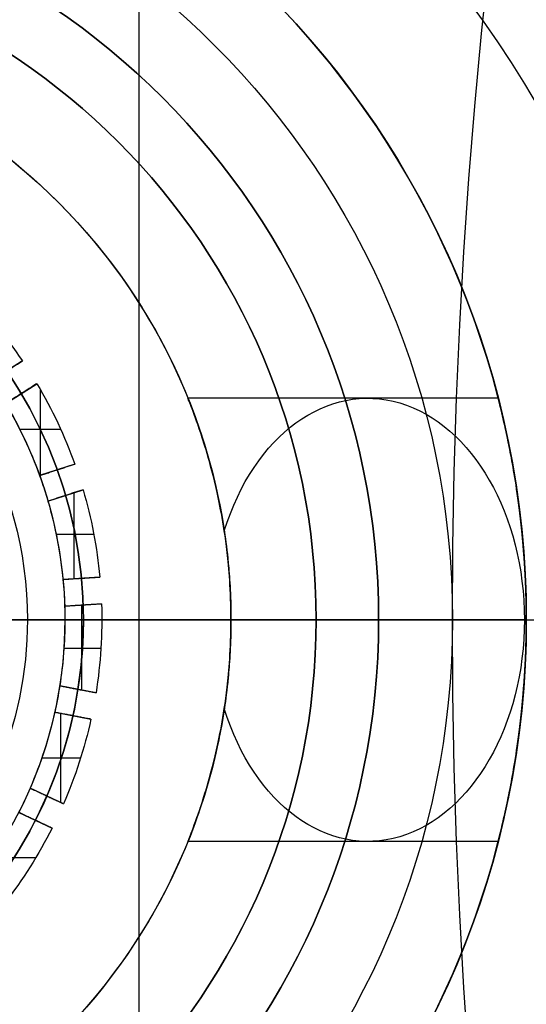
# Model space of a CAD drawing. Header units: millimetres. Extents: x -645 to 645, y -195 to 195.
# Tile 11 of 87: x -492.43 to -489, y -2.6 to 4.06. Entities that reach past the tile are written whole.
import ezdxf

# ---------------------------------------------------------------- set-up
doc = ezdxf.new("R2010")
doc.units = ezdxf.units.MM
doc.header["$MEASUREMENT"] = 0
doc.layers.add('Predefinito', color=7, linetype='Continuous', true_color=0x000000)

# ---------------------------------------------------------------- blocks, each defined once
blk = doc.blocks.new('062000094731')
at = {"layer": 'Predefinito'}
for centre, radius in [((-450, 0, 2), 195), ((-450, 0, 4), 193), ((-450, 0), 193), ((-450, 0, 4), 51), ((-450, 0), 51), ((-450, 0, 2), 51)]:
    blk.add_arc(centre, radius, 90, 270, dxfattribs=at)
blk = doc.blocks.new('155000385064')
at = {"layer": 'Predefinito'}
for p, q in [((0, 39, 6), (0, 61, 6)), ((0, 39, -2), (0, 43.379, -2))]:
    blk.add_line(p, q, dxfattribs=at)
for centre, radius, start, end in [((0, 0, 3), 64, 0.895283, 179.104717), ((0, 0, 2), 64, 0.895283, 179.104717), ((0, 0, 2.5), 64, 0.895283, 179.104717), ((0, 0, 6), 61, 0.939317, 179.060683), ((0, 0, 6), 61, 0.939317, 179.060683), ((0, 0, 3), 54, 1.06109, 178.93891), ((0, 0, 2), 54, 1.06109, 178.93891), ((0, 0, 2.5), 54, 1.06109, 178.93891), ((0, 0, -2), 49, 1.16938, 178.83062), ((0, 0, 3), 49, 1.16938, 178.83062), ((0, 0, 0.5), 49, 1.16938, 178.83062)]:
    blk.add_arc(centre, radius, start, end, dxfattribs=at)
blk = doc.blocks.new('155000387064')
at = {"layer": 'Predefinito'}
for p, q in [((0, 39.5, -4.4984), (0, 42.75, -4.4984)), ((0, 39.5, -7), (0, 42.75, -7)), ((0, 39.5, -4.4984), (0, 39.5, -7))]:
    blk.add_line(p, q, dxfattribs=at)
for centre, radius, start, end in [((0, 0, -2), 64, 0.895283, 179.104717), ((0, 0, -3), 64, 0.895283, 179.104717), ((0, 0, -2.5), 64, 0.895283, 179.104717), ((0, 0, -7), 60, 0.954974, 179.045026), ((0, 0, -7), 60, 90, 179.045026), ((0, 0, -4.4984), 52, 1.10191, 178.89809), ((0, 0, -2), 52, 1.10191, 178.89809), ((0, 0, -3.2492), 52, 1.10191, 178.89809), ((0, 0, -7), 39.5, 1.45068, 178.54932), ((0, 0, -4.4984), 39.5, 1.45068, 178.54932), ((0, 0, -5.7492), 39.5, 1.45068, 178.54932)]:
    blk.add_arc(centre, radius, start, end, dxfattribs=at)
blk = doc.blocks.new('155000383064')
at = {"layer": 'Predefinito'}
for p, q in [((-1.5, 0), (-3, 0)), ((-3, 0), (-3, 0, 45)), ((-2, 0, 45), (-3, 0, 45))]:
    blk.add_line(p, q, dxfattribs=at)
blk.add_circle((0, 0, 22.5), 3, dxfattribs=at)
for centre, start, end in [((0, 0, 45), 0, 180), ((0, 0), 0, 180), ((0, 0, 45), 180, 0), ((0, 0), 180, 0)]:
    blk.add_arc(centre, 3, start, end, dxfattribs=at)
blk = doc.blocks.new('155000250064')
at = {"layer": 'Predefinito'}
for p, q in [((0, -3, 15), (0, -0.75, 15)), ((0, -3), (0, -2.067)), ((0, -3), (0, -3, 15))]:
    blk.add_line(p, q, dxfattribs=at)
blk.add_circle((0, 0, 7.5), 3, dxfattribs=at)
for centre in [(0, 0, 15), (0, 0)]:
    blk.add_arc(centre, 3, 180, 0, dxfattribs=at)
blk = doc.blocks.new('G1363-BR')
at = {"layer": 'Predefinito'}
for p, q in [((-5.8094, 1.5, 5.454), (-3.708, 1.5, 7.5555)), ((-2.5, 0, -1), (-8, 0, -1)), ((-6, 0, 1), (-7, 0, 1)), ((-5.5, 0, 28), (-6, 0, 27.5)), ((-6, 0, 1), (-6, 0, 3.1421)), ((-6, 0, 7.3848), (-6, 0, 27.5)), ((-4.5765, 0, 28), (-5.5, 0, 28)), ((-4.5765, 0, 9.5), (-4.5765, 0, 28)), ((-4, 0, 9.5), (-4.5765, 0, 9.5)), ((-4, 0, 1.9034), (-4, 0, 5.1421)), ((-4, 0, 9.3848), (-4, 0, 9.5)), ((-2.4964, 0, 1), (-4, 0, 1.9034)), ((-6, 0, 7.3848), (-4, 0, 9.3848)), ((-6, 0, 3.1421), (-4, 0, 5.1421)), ((-5.8094, -1.5, 5.454), (-3.708, -1.5, 7.5555))]:
    blk.add_line(p, q, dxfattribs=at)
for centre, radius in [((0, 0, -0.5), 8), ((0, 0, 14.25), 6), ((0, 0, 18.75), 4.5765)]:
    blk.add_circle(centre, radius, dxfattribs=at)
for centre, radius, start, end in [((0, 0), 8, 0, 180), ((0, 0, -1), 8, 0, 180), ((0, 0, 1), 7, 0, 180), ((0, 0, 27.5), 6, 0, 180), ((0, 0, 1), 6, 90, 270), ((0, 0, 28), 5.5, 0, 180), ((0, 0, 28), 4.5765, 90, 270), ((0, 0, 9.5), 4.5765, 90, 270), ((0, 0, 9.5), 4, 0, 180), ((0, 0, 1.9034), 4, 90, 270), ((0, 0, 5.7017), 4, 0, 166.62196), ((0, 0), 8, 180, 0), ((0, 0, -1), 8, 180, 0), ((0, 0, 1), 7, 180, 0), ((0, 0, 27.5), 6, 180, 0), ((0, 0, 28), 5.5, 180, 0), ((0, 0, 9.5), 4, 180, 0), ((0, 0, 5.7017), 4, 193.36861, 0)]:
    blk.add_arc(centre, radius, start, end, dxfattribs=at)
at = {"layer": 'Predefinito', "extrusion": (0.707107, 0, 0.707107)}
for start, end in [(293.63939, 90), (90, 246.35943)]:
    blk.add_arc((0, 7.9645, 0.9978), 1.5, start, end, dxfattribs=at)
at = {"layer": 'Predefinito'}
for points, knots in [([(-6, 0.0022, 3.1421), (-6, 0.0799, 3.1423), (-5.9985, 0.1407, 3.1522), (-5.9959, 0.2264, 3.1697), (-5.9944, 0.2601, 3.1794), (-5.99, 0.3521, 3.2095), (-5.9869, 0.399, 3.2306), (-5.9776, 0.5245, 3.2945), (-5.9714, 0.5877, 3.3382), (-5.9532, 0.7563, 3.4699), (-5.9415, 0.8391, 3.5585), (-5.9193, 0.9835, 3.737), (-5.9088, 1.0435, 3.8267), (-5.8892, 1.149, 4.0064), (-5.88, 1.1947, 4.0964), (-5.8548, 1.3147, 4.3664), (-5.8412, 1.3721, 4.5467), (-5.8205, 1.4572, 4.9076), (-5.8137, 1.4835, 5.088), (-5.8081, 1.5052, 5.4492), (-5.8092, 1.5011, 5.6298), (-5.8209, 1.4552, 5.9908), (-5.8313, 1.4145, 6.1713), (-5.8548, 1.3124, 6.4416), (-5.8639, 1.2716, 6.5316), (-5.885, 1.1701, 6.7114), (-5.8969, 1.1101, 6.8011), (-5.917, 0.9951, 6.9351), (-5.9241, 0.9526, 6.9797), (-5.9388, 0.8559, 7.0685), (-5.9466, 0.8018, 7.1128), (-5.9626, 0.6718, 7.2004), (-5.9711, 0.5972, 7.2441), (-5.9836, 0.4461, 7.3068), (-5.9879, 0.3888, 7.3273), (-5.9957, 0.2383, 7.3649), (-6, 0.1391, 7.3848), (-6, 0, 7.3848)], [0.005736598, 0.005736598, 0.005736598, 0.005736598, 0.005781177, 0.005781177, 0.005825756, 0.005825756, 0.005914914, 0.005914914, 0.00609323, 0.00609323, 0.006449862, 0.006449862, 0.006808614, 0.006808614, 0.007167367, 0.007167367, 0.007885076, 0.007885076, 0.008602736, 0.008602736, 0.009320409, 0.009320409, 0.01003797, 0.01003797, 0.010396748, 0.010396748, 0.010755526, 0.010755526, 0.010934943, 0.010934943, 0.011114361, 0.011114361, 0.011293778, 0.011293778, 0.011383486, 0.011383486, 0.011473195, 0.011473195, 0.011473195, 0.011473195]), ([(-4, 0, 9.3848), (-4, 0.1008, 9.3848), (-3.9962, 0.1897, 9.3744), (-3.9861, 0.3414, 9.3456), (-3.98, 0.4028, 9.3283), (-3.9614, 0.5649, 9.2737), (-3.9479, 0.6477, 9.2324), (-3.9218, 0.7905, 9.1483), (-3.9091, 0.8498, 9.105), (-3.8848, 0.9547, 9.0175), (-3.8732, 1.0002, 8.9732), (-3.84, 1.1233, 8.839), (-3.8205, 1.186, 8.7482), (-3.7864, 1.2908, 8.5657), (-3.7719, 1.3318, 8.4742), (-3.7355, 1.4323, 8.1985), (-3.7206, 1.4689, 8.0141), (-3.706, 1.5053, 7.6455), (-3.7066, 1.5038, 7.461), (-3.7197, 1.4712, 7.092), (-3.7323, 1.4396, 6.9078), (-3.7675, 1.3448, 6.5396), (-3.7897, 1.283, 6.3558), (-3.8291, 1.1575, 6.0811), (-3.8433, 1.1101, 5.9897), (-3.8729, 1.0018, 5.8073), (-3.8886, 0.9403, 5.7164), (-3.9214, 0.7929, 5.5358), (-3.9387, 0.7075, 5.446), (-3.9645, 0.5346, 5.3147), (-3.9733, 0.47, 5.2713), (-3.9858, 0.3393, 5.2104), (-3.99, 0.29, 5.1904), (-3.997, 0.1659, 5.1564), (-4.0002, 0.0869, 5.1413), (-4, -0.0079, 5.1422)], [-0.011517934, -0.011517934, -0.011517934, -0.011517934, -0.011428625, -0.011428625, -0.011339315, -0.011339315, -0.011160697, -0.011160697, -0.010982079, -0.010982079, -0.010803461, -0.010803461, -0.010443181, -0.010443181, -0.010082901, -0.010082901, -0.009362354, -0.009362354, -0.008641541, -0.008641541, -0.007920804, -0.007920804, -0.007199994, -0.007199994, -0.006839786, -0.006839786, -0.006479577, -0.006479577, -0.006119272, -0.006119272, -0.005939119, -0.005939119, -0.005849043, -0.005849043, -0.005758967, -0.005758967, -0.005758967, -0.005758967]), ([(-6, 0, 7.3848), (-6, -0.139, 7.3848), (-5.9957, -0.2385, 7.3649), (-5.9879, -0.3888, 7.3273), (-5.9836, -0.446, 7.3068), (-5.9711, -0.5969, 7.244), (-5.9626, -0.6718, 7.2004), (-5.9465, -0.8019, 7.1128), (-5.9388, -0.8562, 7.0685), (-5.924, -0.9532, 6.9797), (-5.917, -0.9955, 6.9351), (-5.8969, -1.1104, 6.801), (-5.885, -1.1702, 6.7113), (-5.8639, -1.2717, 6.5315), (-5.8548, -1.3125, 6.4415), (-5.8313, -1.4145, 6.1711), (-5.8209, -1.4553, 5.9906), (-5.8092, -1.5011, 5.6295), (-5.8081, -1.5052, 5.4489), (-5.8137, -1.4834, 5.0877), (-5.8205, -1.4572, 4.9072), (-5.8412, -1.372, 4.5463), (-5.8548, -1.3145, 4.3659), (-5.88, -1.1945, 4.0958), (-5.8893, -1.1487, 4.0059), (-5.9089, -1.0432, 3.8261), (-5.9193, -0.9833, 3.7364), (-5.9415, -0.8387, 3.5578), (-5.9533, -0.7555, 3.4692), (-5.9715, -0.5866, 3.3374), (-5.9777, -0.5234, 3.2936), (-5.987, -0.3973, 3.2298), (-5.9901, -0.3501, 3.2086), (-5.9946, -0.2574, 3.1786), (-5.996, -0.2234, 3.169), (-5.9986, -0.1366, 3.1515), (-6, -0.0755, 3.1419), (-6, 0.0022, 3.1421)], [0, 0, 0, 0, 0.000089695, 0.000089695, 0.00017939, 0.00017939, 0.000358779, 0.000358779, 0.000538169, 0.000538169, 0.000717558, 0.000717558, 0.001076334, 0.001076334, 0.00143511, 0.00143511, 0.002152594, 0.002152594, 0.002870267, 0.002870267, 0.003587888, 0.003587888, 0.004305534, 0.004305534, 0.004664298, 0.004664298, 0.005023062, 0.005023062, 0.00537983, 0.00537983, 0.005558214, 0.005558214, 0.005647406, 0.005647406, 0.005692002, 0.005692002, 0.005736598, 0.005736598, 0.005736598, 0.005736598]), ([(-4, -0.0079, 5.1422), (-3.9998, -0.1027, 5.1431), (-3.9965, -0.1778, 5.1591), (-3.9893, -0.2988, 5.1937), (-3.9851, -0.3473, 5.2137), (-3.9725, -0.4757, 5.275), (-3.9639, -0.5396, 5.3183), (-3.9379, -0.7114, 5.4496), (-3.9208, -0.7957, 5.5394), (-3.8882, -0.942, 5.7198), (-3.8724, -1.0037, 5.8107), (-3.8427, -1.1119, 5.9929), (-3.8287, -1.159, 6.0843), (-3.7893, -1.2841, 6.3587), (-3.7672, -1.3457, 6.5424), (-3.7321, -1.44, 6.9102), (-3.7195, -1.4715, 7.0942), (-3.7066, -1.5038, 7.463), (-3.706, -1.5052, 7.6473), (-3.7207, -1.4686, 8.0156), (-3.7357, -1.4318, 8.1998), (-3.7722, -1.3312, 8.4752), (-3.7866, -1.2903, 8.5667), (-3.8207, -1.1855, 8.749), (-3.8401, -1.1228, 8.8397), (-3.8733, -0.9996, 8.9738), (-3.8849, -0.954, 9.0182), (-3.9093, -0.8486, 9.1057), (-3.922, -0.7893, 9.149), (-3.9481, -0.6463, 9.2331), (-3.9616, -0.5632, 9.2744), (-3.9802, -0.4009, 9.329), (-3.9863, -0.3391, 9.3464), (-3.9963, -0.1884, 9.3747), (-4, -0.1005, 9.3848), (-4, 0, 9.3848)], [-0.005758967, -0.005758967, -0.005758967, -0.005758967, -0.005668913, -0.005668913, -0.005578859, -0.005578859, -0.005398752, -0.005398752, -0.005038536, -0.005038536, -0.004678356, -0.004678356, -0.004318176, -0.004318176, -0.003597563, -0.003597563, -0.00287697, -0.00287697, -0.002156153, -0.002156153, -0.001435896, -0.001435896, -0.001075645, -0.001075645, -0.000715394, -0.000715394, -0.000536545, -0.000536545, -0.000357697, -0.000357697, -0.000178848, -0.000178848, -0.000089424, -0.000089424, 0, 0, 0, 0])]:
    blk.add_open_spline(points, degree=3, knots=knots, dxfattribs=at)
blk = doc.blocks.new('G1367-3 (01)')
at = {"layer": 'Predefinito'}
for p, q in [((0, -5, 8.5), (0, -1.621, 8.5)), ((0, -6, -8.5), (0, -1.621, -8.5)), ((4.9608, -3.375, -8.5), (-4.9608, -3.375, -8.5)), ((0, -6, -6.5), (0, -5, -6.5)), ((0, -5, 8.5), (0, -5, -6.5)), ((0, -6, -8.5), (0, -6, -6.5))]:
    blk.add_line(p, q, dxfattribs=at)
blk.add_circle((0, 0, 1), 5, dxfattribs=at)
for centre, radius, start, end in [((0, 0, -6.5), 6, 90, 270), ((0, 0, 8.5), 5, 270, 90), ((0, 0, -6.5), 5, 270, 90), ((0, 0, -6.5), 6, 270, 0), ((0, 0, -6.5), 5, 180, 270), ((0, 0, 8.5), 5, 180, 270), ((0, 0, -8.5), 6, 187.18076, 352.81924), ((0, 0, -7.5), 6, 187.18076, 352.81924)]:
    blk.add_arc(centre, radius, start, end, dxfattribs=at)
blk = doc.blocks.new('G1367-3 (02)')
at = {"layer": 'Predefinito'}
for p, q in [((2.6774, 1.6116, 2), (2.3808, 1.6116, 2)), ((2.6774, 1.6116, -2), (2.3808, 1.6116, -2)), ((2.5622, 1.3042), (2.7885, 1.4107)), ((2.7885, 1.4107, 2), (2.7885, 1.4107, -2)), ((2.6753, 1.3574, -2), (2.6753, 1.3574, 2)), ((2.8661, 1.2454), (2.6398, 1.1389)), ((2.8457, 0.6336, 2), (2.8457, 1.2358, 2)), ((2.8457, 0.6336, -2), (2.8457, 1.2358, -2)), ((2.8661, 1.2454, -2), (2.8661, 1.2454, 2)), ((2.6398, 1.1389, 2), (2.6398, 1.1389, -2)), ((2.7529, 1.1922, -2), (2.7529, 1.1922, 2)), ((2.9816, 0.9357, 2), (2.7185, 0.9357, 2)), ((2.9816, 0.9357, -2), (2.7185, 0.9357, -2)), ((2.806, 0.626), (3.0517, 0.6729)), ((3.0517, 0.6729, 2), (3.0517, 0.6729, -2)), ((2.806, 0.626, -2), (2.806, 0.626, 2)), ((2.9289, 0.6495, -2), (2.9289, 0.6495, 2)), ((3.0858, 0.4935), (2.8401, 0.4466)), ((2.9629, 0.4701, -2), (2.9629, 0.4701, 2)), ((2.9868, -0.0986, 2), (2.9868, 0.4746, 2)), ((2.9868, -0.0986, -2), (2.9868, 0.4746, -2)), ((3.0858, 0.4935, -2), (3.0858, 0.4935, 2)), ((2.8401, 0.4466, 2), (2.8401, 0.4466, -2)), ((3.119, 0.1932, 2), (2.8685, 0.1932, 2)), ((3.119, 0.1932, -2), (2.8685, 0.1932, -2)), ((2.875, 0, 5), (1, 0, 5)), ((1.621, 0, -4), (2.621, 0, -5)), ((2.875, 0, -5), (2.621, 0, -5)), ((2.875, 0, 2), (2.875, 0, 5)), ((2.875, 0, -5), (2.875, 0, -2)), ((3.125, 0, -2), (3.125, 0, 2)), ((2.8735, -0.0915, -2), (2.8735, -0.0915, 2)), ((2.8735, -0.0915), (3.1232, -0.1072)), ((2.9984, -0.0993, -2), (2.9984, -0.0993, 2)), ((3.1232, -0.1072, 2), (3.1232, -0.1072, -2)), ((2.8619, -0.2737, 2), (2.8619, -0.2737, -2)), ((3.1116, -0.2894), (2.8619, -0.2737)), ((2.936, -0.8602, 2), (2.936, -0.2783, 2)), ((2.936, -0.8602, -2), (2.936, -0.2783, -2)), ((2.9868, -0.2815, -2), (2.9868, -0.2815, 2)), ((3.1116, -0.2894, -2), (3.1116, -0.2894, 2)), ((3.0713, -0.5771, 2), (2.8165, -0.5771, 2)), ((3.0713, -0.5771, -2), (2.8165, -0.5771, -2)), ((2.7605, -0.8032, -2), (2.7605, -0.8032, 2)), ((2.7605, -0.8032), (2.9984, -0.8805)), ((2.8795, -0.8418, -2), (2.8795, -0.8418, 2)), ((2.9984, -0.8805, 2), (2.9984, -0.8805, -2)), ((2.704, -0.9768, 2), (2.704, -0.9768, -2)), ((2.9418, -1.0541), (2.704, -0.9768)), ((2.7079, -1.5597, 2), (2.7079, -0.9781, 2)), ((2.7079, -1.5597, -2), (2.7079, -0.9781, -2)), ((2.8229, -1.0155, -2), (2.8229, -1.0155, 2)), ((2.9418, -1.0541, -2), (2.9418, -1.0541, 2)), ((2.8474, -1.2877, 2), (2.5705, -1.2877, 2)), ((2.8474, -1.2877, -2), (2.5705, -1.2877, -2)), ((2.474, -1.4645), (2.6852, -1.5985)), ((2.5796, -1.5315, -2), (2.5796, -1.5315, 2)), ((2.6852, -1.5985, 2), (2.6852, -1.5985, -2)), ((2.5873, -1.7526), (2.3761, -1.6186)), ((2.5873, -1.7526, -2), (2.5873, -1.7526, 2))]:
    blk.add_line(p, q, dxfattribs=at)
for centre, radius, start, end in [((0, 0, -5), 2.875, 0, 90), ((0, 0, 5), 2.875, 0, 90), ((0, 0, -5), 2.621, 0, 180), ((0, 0, 2), 3.125, 26.83493, 37.8865), ((0, 0, -2), 3.125, 26.83493, 37.8865), ((0, 0), 3.125, 26.83493, 37.8865), ((0, 0), 2.875, 23.33745, 26.97714), ((0, 0, 2), 3.125, 12.43493, 23.4865), ((0, 0, -2), 3.125, 12.43493, 23.4865), ((0, 0), 3.125, 12.43493, 23.4865), ((0, 0, 2), 2.875, 12.57714, 23.33745), ((0, 0, -2), 2.875, 12.57714, 23.33745), ((0, 0), 2.875, 8.93745, 12.57714), ((0, 0, 2), 3.125, 358.03493, 9.0865), ((0, 0, -2), 3.125, 358.03493, 9.0865), ((0, 0), 3.125, 358.03493, 9.0865), ((0, 0, 2), 2.875, 0, 8.93745), ((0, 0, -2), 2.875, 0, 8.93745), ((0, 0, -5), 2.621, 180, 0), ((0, 0, 2), 2.875, 358.17714, 360), ((0, 0, -2), 2.875, 358.17714, 360), ((0, 0, 5), 2.875, 270, 0), ((0, 0, -5), 2.875, 270, 0), ((0, 0), 2.875, 354.53745, 358.17714), ((0, 0, 2), 2.875, 343.77714, 354.53745), ((0, 0, -2), 2.875, 343.77714, 354.53745), ((0, 0, 2), 3.125, 343.63493, 354.6865), ((0, 0, -2), 3.125, 343.63493, 354.6865), ((0, 0), 3.125, 343.63493, 354.6865), ((0, 0), 2.875, 340.13745, 343.77714), ((0, 0, 2), 2.875, 329.37714, 340.13745), ((0, 0, -2), 2.875, 329.37714, 340.13745), ((0, 0, 2), 3.125, 329.23493, 340.2865), ((0, 0, -2), 3.125, 329.23493, 340.2865), ((0, 0), 3.125, 329.23493, 340.2865), ((0, 0, 2), 3.125, 314.83493, 325.8865), ((0, 0, -2), 3.125, 314.83493, 325.8865), ((0, 0), 3.125, 314.83493, 325.8865)]:
    blk.add_arc(centre, radius, start, end, dxfattribs=at)
for points in [[(2.7885, 1.4107, -2), (2.6753, 1.3574, -2), (2.5622, 1.3042, -2)], [(2.7885, 1.4107, 2), (2.6753, 1.3574, 2), (2.5622, 1.3042, 2)], [(2.6398, 1.1389, -2), (2.7529, 1.1922, -2), (2.8661, 1.2454, -2)], [(2.6398, 1.1389, 2), (2.7529, 1.1922, 2), (2.8661, 1.2454, 2)], [(3.0517, 0.6729, -2), (2.9289, 0.6495, -2), (2.806, 0.626, -2)], [(3.0517, 0.6729, 2), (2.9289, 0.6495, 2), (2.806, 0.626, 2)], [(2.8401, 0.4466, -2), (2.9629, 0.4701, -2), (3.0858, 0.4935, -2)], [(2.8401, 0.4466, 2), (2.9629, 0.4701, 2), (3.0858, 0.4935, 2)], [(3.1232, -0.1072, -2), (2.9984, -0.0993, -2), (2.8735, -0.0915, -2)], [(3.1232, -0.1072, 2), (2.9984, -0.0993, 2), (2.8735, -0.0915, 2)], [(2.8619, -0.2737, -2), (2.9868, -0.2815, -2), (3.1116, -0.2894, -2)], [(2.8619, -0.2737, 2), (2.9868, -0.2815, 2), (3.1116, -0.2894, 2)], [(2.9984, -0.8805, -2), (2.8795, -0.8418, -2), (2.7605, -0.8032, -2)], [(2.9984, -0.8805, 2), (2.8795, -0.8418, 2), (2.7605, -0.8032, 2)], [(2.704, -0.9768, -2), (2.8229, -1.0155, -2), (2.9418, -1.0541, -2)], [(2.704, -0.9768, 2), (2.8229, -1.0155, 2), (2.9418, -1.0541, 2)], [(2.6852, -1.5985, -2), (2.5796, -1.5315, -2), (2.474, -1.4645, -2)], [(2.6852, -1.5985, 2), (2.5796, -1.5315, 2), (2.474, -1.4645, 2)], [(2.3761, -1.6186, -2), (2.4817, -1.6856, -2), (2.5873, -1.7526, -2)], [(2.3761, -1.6186, 2), (2.4817, -1.6856, 2), (2.5873, -1.7526, 2)]]:
    blk.add_open_spline(points, degree=2, dxfattribs=at)
blk = doc.blocks.new('G1367-3-oa0')
at = {"layer": 'Predefinito'}
blk.add_blockref('G1367-3 (01)', (0, 0), dxfattribs=at)
at = {"layer": 'Predefinito', "extrusion": (2.61596e-16, 5.12042e-17, -1), "rotation": 270}
blk.add_blockref('G1367-3 (02)', (0, 0, 13.5), dxfattribs=at)
blk = doc.blocks.new('Assem1')
at = {"layer": 'Predefinito', "extrusion": (-5.55112e-17, 0, -1), "rotation": 180}
blk.add_blockref('062000094731', (0, 0, 600), dxfattribs=at)
at = {"layer": 'Predefinito', "extrusion": (-5.5599e-17, -5.55111e-17, -1), "rotation": 270}
blk.add_blockref('155000385064', (450, 0, 601), dxfattribs=at)
at = {"layer": 'Predefinito', "extrusion": (-3.42477e-17, 5.12772e-17, -1), "rotation": 270}
blk.add_blockref('155000387064', (450, 0, 602), dxfattribs=at)
at = {"layer": 'Predefinito', "extrusion": (-1.89975e-16, -2.22837e-16, -1)}
blk.add_blockref('G1363-BR', (495, 0, -389.3869), dxfattribs=at)
at = {"layer": 'Predefinito'}
for name, p, rotation in [('G1367-3-oa0', (-495, 0, 367.8869), 90.00000000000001), ('155000250064', (-495, 0, -552.5), 90)]:
    blk.add_blockref(name, p, dxfattribs=dict(at, rotation=rotation))
at = {"layer": 'Predefinito', "extrusion": (3.28618e-17, -2.22837e-16, -1), "rotation": 360}
blk.add_blockref('155000383064', (495, 0, 552.5), dxfattribs=at)

msp = doc.modelspace()

# ---------------------------------------------------------------- block references
at = {"layer": 'Predefinito'}
msp.add_blockref('Assem1', (0, 0), dxfattribs=at)

doc.saveas('drawing.dxf')
